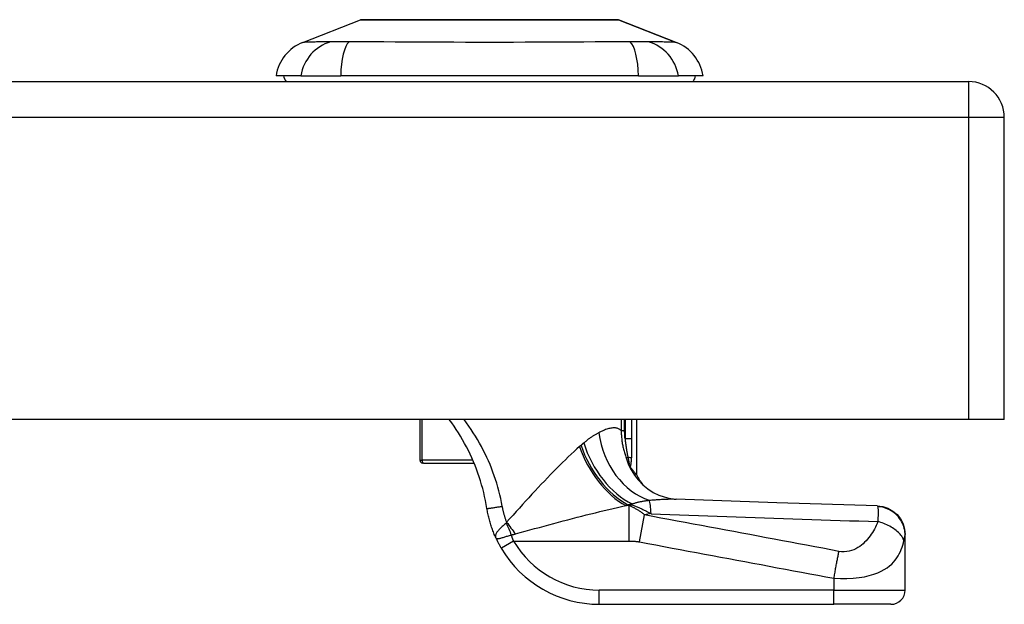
# Model space of a CAD drawing. Header units: inches. Extents: x 19 to 626, y 56 to 294.
# Tile 178 of 203: x 147.79 to 150.51, y 292.41 to 294.02. Entities that reach past the tile are written whole.
import ezdxf

# ---------------------------------------------------------------- set-up
doc = ezdxf.new("R2010")
doc.units = ezdxf.units.IN
doc.header["$MEASUREMENT"] = 0
doc.layers.add('Visible Edges(ANSI)', color=7, linetype='Continuous', lineweight=25)
doc.layers.add('Visible Tangent Edges(ANSI)', color=7, linetype='Continuous', lineweight=25)

msp = doc.modelspace()

# ---------------------------------------------------------------- linework, layer by layer
at = {"layer": 'Visible Edges(ANSI)'}
for p, q in [((148.5724, 293.9613), (148.7321, 294.0234)), ((149.4458, 294.0234), (149.6055, 293.9613)), ((84.8089, 293.8531), (150.4139, 293.8531)), ((148.5664, 293.8689), (148.4984, 293.8689)), ((148.5664, 293.8689), (148.6772, 293.8689)), ((149.5007, 293.8689), (148.6772, 293.8689)), ((149.5007, 293.8689), (149.6114, 293.8689)), ((149.6795, 293.8689), (149.6114, 293.8689)), ((150.5129, 292.9191), (150.5129, 293.7541)), ((150.4139, 292.9191), (84.8089, 292.9191)), ((148.8961, 292.9191), (148.8961, 292.8062)), ((149.4961, 292.7649), (149.4961, 292.9191)), ((150.5129, 292.9191), (150.4139, 292.9191)), ((148.906, 292.7983), (148.904, 292.7983)), ((148.906, 292.7983), (149.0461, 292.7983)), ((149.4787, 292.7876), (149.4781, 292.7884)), ((150.2385, 292.5997), (150.2385, 292.6009)), ((150.2385, 292.4476), (150.2385, 292.5997)), ((149.3926, 292.4083), (150.0417, 292.4083)), ((150.1992, 292.4083), (150.0417, 292.4083))]:
    msp.add_line(p, q, dxfattribs=at)
at = {"layer": 'Visible Edges(ANSI)', "flags": 128}
for points in [[(149.4441, 294.0237), (149.4436, 294.0237), (149.4424, 294.0238), (149.4402, 294.0238), (149.4372, 294.0238), (149.4334, 294.0238), (149.4288, 294.0238), (149.4233, 294.0238), (149.4171, 294.0238), (149.41, 294.0238), (149.4022, 294.0239), (149.3936, 294.0239), (149.3842, 294.0239), (149.3742, 294.0239), (149.3634, 294.0239), (149.352, 294.024), (149.34, 294.024), (149.3274, 294.024), (149.3142, 294.0239), (149.3005, 294.0239), (149.2863, 294.0239), (149.2716, 294.0239), (149.2564, 294.0239), (149.2408, 294.0238), (149.2247, 294.0238), (149.2084, 294.0238), (149.1918, 294.0238), (149.175, 294.0238), (149.1581, 294.0238), (149.1409, 294.0238), (149.1236, 294.0238), (149.1061, 294.0237), (149.0886, 294.0237), (149.0711, 294.0237), (149.0537, 294.0238), (149.0364, 294.0238), (149.0193, 294.0238), (149.0023, 294.0238), (148.9855, 294.0238), (148.9689, 294.0238), (148.9525, 294.0238), (148.9365, 294.0238), (148.9209, 294.0239), (148.9058, 294.0239), (148.8911, 294.0239), (148.8769, 294.0239), (148.8632, 294.0239), (148.85, 294.024), (148.8375, 294.024), (148.8255, 294.024), (148.8142, 294.0239), (148.8035, 294.0239), (148.7935, 294.0239), (148.7843, 294.0239), (148.7757, 294.0239), (148.7679, 294.0238), (148.7608, 294.0238), (148.7545, 294.0238), (148.7491, 294.0238), (148.7444, 294.0238), (148.7406, 294.0238), (148.7377, 294.0238), (148.7355, 294.0238), (148.7343, 294.0237), (148.7338, 294.0237)], [(149.0817, 292.6729), (149.0798, 292.684), (149.0777, 292.695), (149.0753, 292.706), (149.0728, 292.717), (149.07, 292.7279), (149.067, 292.7388), (149.0637, 292.7495), (149.0603, 292.7603), (149.0566, 292.7709), (149.0528, 292.7815), (149.0487, 292.792), (149.0444, 292.8024), (149.0399, 292.8127), (149.0352, 292.823), (149.0303, 292.8331), (149.0252, 292.8431), (149.0199, 292.853), (149.0144, 292.8629), (149.0088, 292.8726), (149.0029, 292.8821), (148.9968, 292.8916), (148.9906, 292.9009), (148.9842, 292.9101), (148.9776, 292.9191)], [(149.4781, 292.7884), (149.478, 292.7886), (149.4778, 292.7888), (149.4777, 292.789), (149.4775, 292.7893), (149.4773, 292.7895), (149.4771, 292.7898), (149.4769, 292.7901), (149.4767, 292.7904), (149.4765, 292.7908), (149.4763, 292.7911), (149.4761, 292.7915), (149.4759, 292.7918), (149.4757, 292.7922), (149.4755, 292.7926), (149.4753, 292.7929), (149.4751, 292.7933), (149.4749, 292.7937), (149.4747, 292.794), (149.4745, 292.7944), (149.4743, 292.7948), (149.4741, 292.7952), (149.4739, 292.7955), (149.4738, 292.7959), (149.4736, 292.7963)], [(149.4961, 292.7649), (149.496, 292.7649), (149.4959, 292.7651), (149.4958, 292.7653), (149.4956, 292.7655), (149.4953, 292.7659), (149.4949, 292.7664), (149.4945, 292.7669), (149.494, 292.7675), (149.4935, 292.7682), (149.4929, 292.7689), (149.4922, 292.7698), (149.4915, 292.7707), (149.4908, 292.7717), (149.4899, 292.7727), (149.489, 292.7739), (149.4881, 292.7751), (149.4871, 292.7764), (149.4861, 292.7778), (149.485, 292.7792), (149.4838, 292.7807), (149.4826, 292.7823), (149.4814, 292.784), (149.4801, 292.7858), (149.4787, 292.7876)], [(149.501, 292.7509), (149.5129, 292.7387), (149.5268, 292.7273), (149.5419, 292.7176), (149.5572, 292.7101), (149.5718, 292.7049), (149.5849, 292.7015), (149.5961, 292.6998), (149.6052, 292.6991)], [(150.1614, 292.6802), (149.8833, 292.6889), (149.6052, 292.6991)], [(149.1064, 292.5918), (149.1049, 292.595), (149.1035, 292.5983), (149.1021, 292.6015), (149.1008, 292.6048), (149.0995, 292.6081), (149.0982, 292.6114), (149.0969, 292.6147), (149.0957, 292.6181), (149.0946, 292.6214), (149.0934, 292.6248), (149.0924, 292.6282), (149.0913, 292.6316), (149.0903, 292.635), (149.0893, 292.6384), (149.0884, 292.6418), (149.0875, 292.6452), (149.0866, 292.6487), (149.0858, 292.6521), (149.085, 292.6556), (149.0843, 292.659), (149.0836, 292.6625), (149.0829, 292.666), (149.0823, 292.6694), (149.0817, 292.6729)], [(150.1614, 292.6802), (150.1765, 292.6783), (150.1911, 292.6736), (150.2044, 292.6661), (150.2161, 292.6562), (150.2256, 292.6443), (150.2327, 292.6307), (150.2371, 292.6161), (150.2385, 292.6009)], [(149.1064, 292.5918), (149.107, 292.5906), (149.1075, 292.5894), (149.1081, 292.5882), (149.1087, 292.587), (149.1092, 292.5858), (149.1098, 292.5846), (149.1104, 292.5834), (149.111, 292.5822), (149.1116, 292.581), (149.1122, 292.5797), (149.1129, 292.5785), (149.1135, 292.5773), (149.1141, 292.5761), (149.1148, 292.5749), (149.1154, 292.5737), (149.1161, 292.5725), (149.1167, 292.5713), (149.1174, 292.5701), (149.1181, 292.5689), (149.1187, 292.5677), (149.1194, 292.5665), (149.1201, 292.5653), (149.1208, 292.5642), (149.1215, 292.563)]]:
    msp.add_lwpolyline(points, dxfattribs=at)
at = {"layer": 'Visible Edges(ANSI)'}
for centre, radius, start, end in [((148.7338, 294.0188), 0.00492, 90.2088, 111.2505), ((149.444, 294.0188), 0.00492, 68.7495, 89.7912), ((148.6152, 293.8512), 0.1181, 111.2505, 171.3991), ((149.5627, 293.8512), 0.1181, 8.6009, 68.7495), ((148.5574, 293.8768), 0.0394, 191.537, 216.8699), ((149.6204, 293.8768), 0.0394, 323.1301, 348.463), ((150.4139, 293.7541), 0.099, 0, 90), ((148.904, 292.8062), 0.00787, 180, 270), ((149.6696, 292.8578), 0.1969, 208.1462, 217.2505), ((149.3926, 292.7232), 0.315, 210.5805, 270), ((150.1992, 292.4476), 0.0394, 270, 0)]:
    msp.add_arc(centre, radius, start, end, dxfattribs=at)
at = {"layer": 'Visible Tangent Edges(ANSI)'}
for p, q in [((149.6055, 293.9613), (149.4458, 294.0234)), ((150.4139, 293.8531), (150.4139, 293.7541)), ((150.4139, 293.7541), (84.8089, 293.7541)), ((150.5129, 293.7541), (150.4139, 293.7541)), ((150.4139, 293.7541), (150.4139, 292.9191)), ((148.9021, 292.8062), (148.9021, 292.9191)), ((149.4533, 292.9191), (149.4533, 292.8882)), ((149.4626, 292.8882), (149.4626, 292.9191)), ((149.4639, 292.9191), (149.4639, 292.8657)), ((149.4829, 292.8657), (149.4829, 292.9191)), ((149.4533, 292.8882), (149.4626, 292.8882)), ((149.4829, 292.8657), (149.4639, 292.8657)), ((148.8961, 292.8062), (148.9021, 292.8062)), ((149.0428, 292.8062), (148.9021, 292.8062)), ((149.4667, 292.813), (149.4716, 292.8148)), ((149.4751, 292.681), (149.4659, 292.681)), ((149.4718, 292.6835), (149.4832, 292.6835)), ((149.4751, 292.583), (149.4751, 292.681)), ((149.4832, 292.6835), (149.4832, 292.686)), ((149.5041, 292.5806), (149.518, 292.6551)), ((149.1554, 292.583), (149.1215, 292.563)), ((149.1554, 292.583), (149.4751, 292.583)), ((150.0417, 292.4802), (150.0417, 292.4476)), ((149.3926, 292.4083), (149.3926, 292.4476)), ((150.0417, 292.4476), (149.3926, 292.4476)), ((150.0417, 292.4083), (150.0417, 292.4476)), ((150.0417, 292.4476), (150.2385, 292.4476))]:
    msp.add_line(p, q, dxfattribs=at)
at = {"layer": 'Visible Tangent Edges(ANSI)', "flags": 128}
for points in [[(148.7321, 294.0234), (148.7322, 294.0234), (148.7327, 294.0234), (148.7334, 294.0234), (148.7344, 294.0234), (148.7358, 294.0234), (148.7374, 294.0234), (148.7393, 294.0235), (148.7416, 294.0235), (148.7441, 294.0235), (148.7469, 294.0235), (148.75, 294.0235), (148.7534, 294.0235), (148.757, 294.0236), (148.761, 294.0236), (148.7651, 294.0236), (148.7696, 294.0236), (148.7743, 294.0236), (148.7793, 294.0237), (148.7845, 294.0237), (148.79, 294.0237), (148.7957, 294.0237), (148.8017, 294.0237), (148.8079, 294.0238), (148.8143, 294.0238)], [(148.8143, 294.0238), (148.8161, 294.0238), (148.8179, 294.0238), (148.8197, 294.0238), (148.8216, 294.0238), (148.8234, 294.0238), (148.8253, 294.0238), (148.8271, 294.0238), (148.829, 294.0238), (148.8309, 294.0238), (148.8329, 294.0238), (148.8348, 294.0238), (148.8368, 294.0238), (148.8387, 294.0238), (148.8407, 294.0238), (148.8427, 294.0238), (148.8447, 294.0238), (148.8468, 294.0238), (148.8488, 294.0238), (148.8509, 294.0238), (148.8529, 294.0238), (148.855, 294.0238), (148.8571, 294.0238), (148.8592, 294.0238), (148.8614, 294.0238)], [(148.8614, 294.0238), (148.8775, 294.0237), (148.8944, 294.0237), (148.912, 294.0237), (148.9302, 294.0236), (148.9489, 294.0236), (148.968, 294.0235), (148.9875, 294.0235), (149.0074, 294.0235), (149.0274, 294.0234), (149.0477, 294.0234), (149.0683, 294.0234), (149.0889, 294.0234), (149.1095, 294.0234), (149.1301, 294.0234), (149.1505, 294.0234), (149.1707, 294.0235), (149.1905, 294.0235), (149.2101, 294.0235), (149.2292, 294.0236), (149.2479, 294.0236), (149.2661, 294.0237), (149.2836, 294.0237), (149.3004, 294.0237), (149.3165, 294.0238)], [(149.3165, 294.0238), (149.3186, 294.0238), (149.3207, 294.0238), (149.3228, 294.0238), (149.3249, 294.0238), (149.327, 294.0238), (149.329, 294.0238), (149.3311, 294.0238), (149.3331, 294.0238), (149.3351, 294.0238), (149.3371, 294.0238), (149.3391, 294.0238), (149.3411, 294.0238), (149.343, 294.0238), (149.345, 294.0238), (149.3469, 294.0238), (149.3488, 294.0238), (149.3507, 294.0238), (149.3526, 294.0238), (149.3544, 294.0238), (149.3563, 294.0238), (149.3581, 294.0238), (149.36, 294.0238), (149.3618, 294.0238), (149.3636, 294.0238)], [(149.3636, 294.0238), (149.37, 294.0238), (149.3762, 294.0237), (149.3822, 294.0237), (149.388, 294.0237), (149.3935, 294.0237), (149.3987, 294.0237), (149.4037, 294.0236), (149.4085, 294.0236), (149.4129, 294.0236), (149.4171, 294.0236), (149.421, 294.0236), (149.4246, 294.0235), (149.428, 294.0235), (149.431, 294.0235), (149.4338, 294.0235), (149.4363, 294.0235), (149.4385, 294.0235), (149.4405, 294.0234), (149.4421, 294.0234), (149.4434, 294.0234), (149.4445, 294.0234), (149.4452, 294.0234), (149.4457, 294.0234), (149.4458, 294.0234)], [(148.649, 293.9628), (148.6408, 293.9627), (148.6352, 293.9627), (148.6299, 293.9626), (148.6247, 293.9626), (148.6198, 293.9625), (148.6151, 293.9624), (148.6106, 293.9624), (148.6063, 293.9623), (148.6023, 293.9622), (148.5985, 293.9621), (148.595, 293.962), (148.5917, 293.9619), (148.5887, 293.9619), (148.5859, 293.9618), (148.5833, 293.9617), (148.581, 293.9616), (148.579, 293.9616), (148.5773, 293.9615), (148.5758, 293.9614), (148.5745, 293.9614), (148.5736, 293.9614), (148.5729, 293.9613), (148.5725, 293.9613), (148.5724, 293.9613)], [(148.7003, 293.9628), (148.6976, 293.9628), (148.6949, 293.9628), (148.6922, 293.9628), (148.6895, 293.9627), (148.6869, 293.9627), (148.6844, 293.9627), (148.6819, 293.9627), (148.6794, 293.9627), (148.677, 293.9627), (148.6747, 293.9627), (148.6724, 293.9627), (148.6702, 293.9627), (148.6681, 293.9627), (148.666, 293.9627), (148.664, 293.9627), (148.662, 293.9627), (148.6601, 293.9627), (148.6583, 293.9627), (148.6566, 293.9627), (148.6549, 293.9627), (148.6533, 293.9628), (148.6518, 293.9628), (148.6504, 293.9628), (148.649, 293.9628)], [(149.4775, 293.9628), (149.444, 293.9627), (149.4129, 293.9626), (149.3815, 293.9624), (149.3498, 293.9623), (149.3178, 293.9621), (149.2855, 293.9619), (149.253, 293.9618), (149.2204, 293.9616), (149.1877, 293.9615), (149.1548, 293.9614), (149.1218, 293.9613), (149.0887, 293.9613), (149.0557, 293.9613), (149.0227, 293.9614), (148.9899, 293.9615), (148.9571, 293.9616), (148.9245, 293.9618), (148.8921, 293.9619), (148.8599, 293.9621), (148.8279, 293.9623), (148.7963, 293.9624), (148.7649, 293.9626), (148.7339, 293.9627), (148.7003, 293.9628)], [(149.5289, 293.9628), (149.5275, 293.9628), (149.5261, 293.9628), (149.5246, 293.9628), (149.523, 293.9627), (149.5213, 293.9627), (149.5196, 293.9627), (149.5178, 293.9627), (149.5159, 293.9627), (149.514, 293.9627), (149.512, 293.9627), (149.5099, 293.9627), (149.5077, 293.9627), (149.5055, 293.9627), (149.5033, 293.9627), (149.5009, 293.9627), (149.4985, 293.9627), (149.4961, 293.9627), (149.4936, 293.9627), (149.491, 293.9627), (149.4884, 293.9627), (149.4858, 293.9628), (149.4831, 293.9628), (149.4803, 293.9628), (149.4775, 293.9628)], [(149.6055, 293.9613), (149.6054, 293.9613), (149.605, 293.9613), (149.6043, 293.9614), (149.6033, 293.9614), (149.6021, 293.9614), (149.6006, 293.9615), (149.5989, 293.9616), (149.5968, 293.9616), (149.5946, 293.9617), (149.592, 293.9618), (149.5892, 293.9619), (149.5862, 293.9619), (149.5829, 293.962), (149.5793, 293.9621), (149.5756, 293.9622), (149.5715, 293.9623), (149.5673, 293.9624), (149.5628, 293.9624), (149.5581, 293.9625), (149.5532, 293.9626), (149.548, 293.9626), (149.5427, 293.9627), (149.5371, 293.9627), (149.5289, 293.9628)], [(149.1242, 292.6792), (149.1222, 292.6899), (149.1199, 292.7005), (149.1174, 292.7112), (149.1148, 292.7217), (149.1119, 292.7322), (149.1088, 292.7427), (149.1055, 292.7532), (149.102, 292.7635), (149.0982, 292.7738), (149.0943, 292.7841), (149.0902, 292.7943), (149.0858, 292.8044), (149.0813, 292.8144), (149.0765, 292.8244), (149.0716, 292.8343), (149.0665, 292.8441), (149.0611, 292.8538), (149.0556, 292.8635), (149.0499, 292.873), (149.044, 292.8824), (149.0379, 292.8918), (149.0316, 292.901), (149.0252, 292.9101), (149.0186, 292.9191)], [(149.3909, 292.8824), (149.3893, 292.8815), (149.3876, 292.8807), (149.386, 292.8798), (149.3844, 292.8788), (149.3827, 292.8779), (149.381, 292.8769), (149.3794, 292.8759), (149.3777, 292.8748), (149.376, 292.8738), (149.3743, 292.8727), (149.3726, 292.8716), (149.3708, 292.8704), (149.3691, 292.8692), (149.3674, 292.868), (149.3656, 292.8667), (149.3639, 292.8655), (149.3621, 292.8642), (149.3603, 292.8628), (149.3585, 292.8615), (149.3568, 292.8601), (149.355, 292.8586), (149.3532, 292.8572), (149.3514, 292.8557), (149.3496, 292.8542)], [(149.4533, 292.8882), (149.4515, 292.8897), (149.4496, 292.8911), (149.4477, 292.8923), (149.4457, 292.8933), (149.4436, 292.8941), (149.4415, 292.8948), (149.4392, 292.8953), (149.4369, 292.8956), (149.4345, 292.8958), (149.4321, 292.8958), (149.4296, 292.8957), (149.427, 292.8954), (149.4243, 292.895), (149.4216, 292.8945), (149.4188, 292.8938), (149.4159, 292.893), (149.413, 292.892), (149.41, 292.891), (149.407, 292.8898), (149.4039, 292.8885), (149.4007, 292.8871), (149.3975, 292.8856), (149.3942, 292.8841), (149.3909, 292.8824)], [(149.4533, 292.8882), (149.4533, 292.885), (149.4533, 292.8818), (149.4534, 292.8786), (149.4536, 292.8754), (149.4538, 292.8722), (149.4541, 292.869), (149.4544, 292.8658), (149.4548, 292.8626), (149.4552, 292.8594), (149.4556, 292.8562), (149.4561, 292.8531), (149.4567, 292.8499), (149.4573, 292.8468), (149.4579, 292.8437), (149.4586, 292.8405), (149.4594, 292.8374), (149.4601, 292.8343), (149.4609, 292.8313), (149.4618, 292.8282), (149.4627, 292.8251), (149.4637, 292.8221), (149.4646, 292.8191), (149.4657, 292.816), (149.4667, 292.813)], [(149.4639, 292.8657), (149.4638, 292.8667), (149.4637, 292.8676), (149.4636, 292.8685), (149.4635, 292.8695), (149.4634, 292.8704), (149.4633, 292.8713), (149.4633, 292.8723), (149.4632, 292.8732), (149.4631, 292.8741), (149.463, 292.8751), (149.463, 292.876), (149.4629, 292.877), (149.4629, 292.8779), (149.4628, 292.8788), (149.4628, 292.8798), (149.4627, 292.8807), (149.4627, 292.8816), (149.4627, 292.8826), (149.4627, 292.8835), (149.4626, 292.8844), (149.4626, 292.8854), (149.4626, 292.8863), (149.4626, 292.8873), (149.4626, 292.8882)], [(149.3381, 292.8442), (149.3305, 292.8375), (149.3227, 292.8304), (149.3148, 292.8231), (149.3068, 292.8156), (149.2988, 292.8079), (149.2906, 292.8), (149.2824, 292.7918), (149.2742, 292.7836), (149.2659, 292.7751), (149.2575, 292.7666), (149.2491, 292.7578), (149.2406, 292.7489), (149.2321, 292.74), (149.2235, 292.7308), (149.2149, 292.7216), (149.2062, 292.7123), (149.1975, 292.7029), (149.1888, 292.6935), (149.1801, 292.6839), (149.1713, 292.6743), (149.1625, 292.6647), (149.1538, 292.655), (149.145, 292.6453), (149.1362, 292.6356)], [(149.342, 292.8476), (149.3418, 292.8475), (149.3417, 292.8473), (149.3415, 292.8472), (149.3414, 292.8471), (149.3412, 292.8469), (149.341, 292.8468), (149.3409, 292.8466), (149.3407, 292.8465), (149.3406, 292.8464), (149.3404, 292.8462), (149.3402, 292.8461), (149.3401, 292.8459), (149.3399, 292.8458), (149.3398, 292.8457), (149.3396, 292.8455), (149.3394, 292.8454), (149.3393, 292.8452), (149.3391, 292.8451), (149.3389, 292.8449), (149.3388, 292.8448), (149.3386, 292.8447), (149.3385, 292.8445), (149.3383, 292.8444), (149.3381, 292.8442)], [(149.3496, 292.8542), (149.3493, 292.8539), (149.3489, 292.8536), (149.3486, 292.8534), (149.3483, 292.8531), (149.348, 292.8528), (149.3477, 292.8526), (149.3474, 292.8523), (149.3471, 292.852), (149.3467, 292.8518), (149.3464, 292.8515), (149.3461, 292.8512), (149.3458, 292.8509), (149.3455, 292.8507), (149.3452, 292.8504), (149.3449, 292.8501), (149.3445, 292.8498), (149.3442, 292.8496), (149.3439, 292.8493), (149.3436, 292.849), (149.3433, 292.8487), (149.343, 292.8485), (149.3426, 292.8482), (149.3423, 292.8479), (149.342, 292.8476)], [(149.4639, 292.8657), (149.4641, 292.8635), (149.4643, 292.8613), (149.4645, 292.8591), (149.4647, 292.8568), (149.465, 292.8546), (149.4652, 292.8524), (149.4655, 292.8502), (149.4658, 292.8481), (149.4661, 292.8459), (149.4664, 292.8437), (149.4667, 292.8416), (149.467, 292.8394), (149.4674, 292.8373), (149.4677, 292.8352), (149.4681, 292.8331), (149.4685, 292.831), (149.4688, 292.8289), (149.4692, 292.8268), (149.4696, 292.8248), (149.47, 292.8228), (149.4704, 292.8207), (149.4708, 292.8187), (149.4712, 292.8168), (149.4716, 292.8148)], [(149.482, 292.8117), (149.4821, 292.8139), (149.4822, 292.8161), (149.4823, 292.8184), (149.4824, 292.8206), (149.4825, 292.8228), (149.4825, 292.8251), (149.4826, 292.8273), (149.4827, 292.8296), (149.4827, 292.8319), (149.4827, 292.8341), (149.4828, 292.8364), (149.4828, 292.8386), (149.4828, 292.8409), (149.4829, 292.8431), (149.4829, 292.8454), (149.4829, 292.8477), (149.4829, 292.8499), (149.4829, 292.8522), (149.4829, 292.8544), (149.4829, 292.8567), (149.4829, 292.859), (149.4829, 292.8612), (149.4829, 292.8635), (149.4829, 292.8657)], [(149.4667, 292.813), (149.467, 292.8123), (149.4672, 292.8116), (149.4675, 292.8109), (149.4678, 292.8102), (149.468, 292.8095), (149.4683, 292.8088), (149.4686, 292.8081), (149.4688, 292.8074), (149.4691, 292.8067), (149.4694, 292.806), (149.4697, 292.8053), (149.47, 292.8046), (149.4703, 292.8039), (149.4705, 292.8032), (149.4708, 292.8025), (149.4711, 292.8018), (149.4714, 292.8011), (149.4717, 292.8004), (149.472, 292.7998), (149.4723, 292.7991), (149.4726, 292.7984), (149.4729, 292.7977), (149.4732, 292.797), (149.4736, 292.7963)], [(149.4716, 292.8148), (149.4719, 292.8134), (149.4721, 292.8121), (149.4724, 292.8107), (149.4727, 292.8094), (149.473, 292.808), (149.4732, 292.8067), (149.4735, 292.8055), (149.4738, 292.8042), (149.474, 292.803), (149.4742, 292.8019), (149.4744, 292.8007), (149.4746, 292.7997), (149.4748, 292.7986), (149.4749, 292.7977), (149.475, 292.7969), (149.4751, 292.7961), (149.4751, 292.7955), (149.475, 292.7951), (149.4749, 292.7948), (149.4747, 292.7948), (149.4745, 292.7949), (149.4742, 292.7952), (149.4739, 292.7957), (149.4736, 292.7963)], [(149.4781, 292.7884), (149.4784, 292.7889), (149.4787, 292.7896), (149.479, 292.7904), (149.4793, 292.7912), (149.4795, 292.792), (149.4797, 292.7929), (149.4799, 292.7938), (149.4801, 292.7947), (149.4803, 292.7957), (149.4804, 292.7967), (149.4806, 292.7977), (149.4807, 292.7987), (149.4809, 292.7997), (149.481, 292.8008), (149.4811, 292.8018), (149.4813, 292.8029), (149.4814, 292.804), (149.4815, 292.8051), (149.4816, 292.8062), (149.4816, 292.8073), (149.4817, 292.8084), (149.4818, 292.8095), (149.4819, 292.8106), (149.482, 292.8117)], [(149.1604, 292.6027), (149.1737, 292.6064), (149.187, 292.61), (149.2003, 292.6136), (149.2135, 292.6173), (149.2268, 292.6209), (149.24, 292.6244), (149.2532, 292.628), (149.2664, 292.6315), (149.2795, 292.635), (149.2925, 292.6385), (149.3055, 292.6419), (149.3184, 292.6452), (149.3312, 292.6486), (149.344, 292.6518), (149.3566, 292.6551), (149.3692, 292.6582), (149.3817, 292.6613), (149.3941, 292.6644), (149.4064, 292.6673), (149.4185, 292.6702), (149.4306, 292.6731), (149.4425, 292.6758), (149.4543, 292.6784), (149.4659, 292.681)], [(149.4659, 292.681), (149.4662, 292.6811), (149.4664, 292.6812), (149.4667, 292.6813), (149.4669, 292.6814), (149.4672, 292.6815), (149.4674, 292.6816), (149.4676, 292.6817), (149.4679, 292.6818), (149.4681, 292.6819), (149.4684, 292.682), (149.4686, 292.6821), (149.4689, 292.6822), (149.4691, 292.6824), (149.4694, 292.6825), (149.4696, 292.6826), (149.4698, 292.6827), (149.4701, 292.6828), (149.4703, 292.6829), (149.4706, 292.683), (149.4708, 292.6831), (149.4711, 292.6832), (149.4713, 292.6833), (149.4715, 292.6834), (149.4718, 292.6835)], [(149.4718, 292.6835), (149.4723, 292.6836), (149.4727, 292.6837), (149.4732, 292.6838), (149.4737, 292.6839), (149.4742, 292.684), (149.4747, 292.6841), (149.4751, 292.6842), (149.4756, 292.6843), (149.4761, 292.6844), (149.4766, 292.6846), (149.4771, 292.6847), (149.4775, 292.6848), (149.478, 292.6849), (149.4785, 292.685), (149.479, 292.6851), (149.4794, 292.6852), (149.4799, 292.6853), (149.4804, 292.6854), (149.4809, 292.6855), (149.4813, 292.6856), (149.4818, 292.6857), (149.4823, 292.6858), (149.4828, 292.6859), (149.4832, 292.686)], [(149.518, 292.6551), (149.5162, 292.6567), (149.5144, 292.6581), (149.5126, 292.6595), (149.5108, 292.6609), (149.509, 292.6622), (149.5072, 292.6635), (149.5055, 292.6648), (149.5037, 292.666), (149.5019, 292.6672), (149.5001, 292.6683), (149.4983, 292.6694), (149.4965, 292.6705), (149.4947, 292.6715), (149.4929, 292.6725), (149.4911, 292.6735), (149.4894, 292.6744), (149.4876, 292.6753), (149.4858, 292.6762), (149.484, 292.6771), (149.4822, 292.6779), (149.4804, 292.6787), (149.4786, 292.6795), (149.4769, 292.6802), (149.4751, 292.681)], [(149.4832, 292.686), (149.485, 292.6865), (149.4869, 292.6871), (149.4887, 292.6876), (149.4906, 292.6882), (149.4925, 292.6887), (149.4944, 292.6892), (149.4963, 292.6897), (149.4982, 292.6902), (149.5002, 292.6906), (149.5021, 292.6911), (149.5041, 292.6915), (149.5061, 292.6919), (149.5081, 292.6923), (149.5101, 292.6927), (149.5121, 292.6931), (149.5141, 292.6935), (149.5162, 292.6938), (149.5182, 292.6942), (149.5203, 292.6945), (149.5224, 292.6948), (149.5245, 292.6952), (149.5266, 292.6954), (149.5287, 292.6957), (149.5308, 292.696)], [(149.4832, 292.6835), (149.4856, 292.6826), (149.4879, 292.6816), (149.4902, 292.6807), (149.4925, 292.6797), (149.4948, 292.6788), (149.4971, 292.6778), (149.4993, 292.6768), (149.5016, 292.6758), (149.5038, 292.6748), (149.506, 292.6737), (149.5082, 292.6727), (149.5104, 292.6717), (149.5126, 292.6706), (149.5147, 292.6696), (149.5169, 292.6685), (149.519, 292.6674), (149.5211, 292.6664), (149.5233, 292.6653), (149.5254, 292.6642), (149.5275, 292.6631), (149.5295, 292.662), (149.5316, 292.6609), (149.5337, 292.6598), (149.5357, 292.6587)], [(149.5308, 292.696), (149.5342, 292.6963), (149.5377, 292.6966), (149.5411, 292.6969), (149.5445, 292.6972), (149.5478, 292.6974), (149.5512, 292.6977), (149.5545, 292.6979), (149.5577, 292.6981), (149.561, 292.6983), (149.5642, 292.6985), (149.5673, 292.6987), (149.5705, 292.6988), (149.5736, 292.6989), (149.5766, 292.699), (149.5797, 292.6991), (149.5827, 292.6992), (149.5856, 292.6993), (149.5885, 292.6993), (149.5914, 292.6993), (149.5942, 292.6993), (149.597, 292.6993), (149.5998, 292.6992), (149.6025, 292.6992), (149.6052, 292.6991)], [(149.0817, 292.6729), (149.0818, 292.6729), (149.082, 292.6729), (149.0824, 292.6729), (149.083, 292.673), (149.0838, 292.6731), (149.0848, 292.6732), (149.0859, 292.6733), (149.0873, 292.6735), (149.0888, 292.6737), (149.0905, 292.674), (149.0924, 292.6742), (149.0944, 292.6745), (149.0966, 292.6749), (149.0989, 292.6752), (149.1013, 292.6756), (149.1038, 292.676), (149.1064, 292.6764), (149.109, 292.6768), (149.1116, 292.6772), (149.1142, 292.6776), (149.1167, 292.678), (149.1193, 292.6784), (149.1218, 292.6788), (149.1242, 292.6792)], [(149.1362, 292.6356), (149.1355, 292.6374), (149.1349, 292.6391), (149.1343, 292.6409), (149.1336, 292.6427), (149.133, 292.6445), (149.1325, 292.6463), (149.1319, 292.6481), (149.1313, 292.6499), (149.1308, 292.6517), (149.1302, 292.6535), (149.1297, 292.6553), (149.1292, 292.6572), (149.1287, 292.659), (149.1282, 292.6608), (149.1278, 292.6626), (149.1273, 292.6645), (149.1269, 292.6663), (149.1264, 292.6681), (149.126, 292.67), (149.1256, 292.6718), (149.1253, 292.6737), (149.1249, 292.6755), (149.1245, 292.6774), (149.1242, 292.6792)], [(150.0556, 292.5546), (150.0333, 292.5588), (150.0109, 292.563), (149.9884, 292.5672), (149.966, 292.5714), (149.9436, 292.5756), (149.9213, 292.5798), (149.8989, 292.584), (149.8765, 292.5882), (149.8541, 292.5923), (149.8317, 292.5965), (149.8093, 292.6007), (149.7869, 292.6049), (149.7645, 292.6091), (149.7421, 292.6133), (149.7197, 292.6175), (149.6973, 292.6216), (149.6749, 292.6258), (149.6525, 292.63), (149.6301, 292.6342), (149.6077, 292.6384), (149.5853, 292.6426), (149.563, 292.6467), (149.5405, 292.6509), (149.518, 292.6551)], [(149.5357, 292.6587), (149.5619, 292.6577), (149.588, 292.6566), (149.6142, 292.6556), (149.6403, 292.6546), (149.6665, 292.6536), (149.6926, 292.6526), (149.7187, 292.6516), (149.7449, 292.6507), (149.771, 292.6497), (149.7971, 292.6488), (149.8233, 292.6479), (149.8494, 292.6469), (149.8756, 292.646), (149.9017, 292.6452), (149.9278, 292.6443), (149.9539, 292.6434), (149.9801, 292.6426), (150.0062, 292.6417), (150.0323, 292.6409), (150.0585, 292.6401), (150.0846, 292.6393), (150.1107, 292.6385), (150.1368, 292.6377), (150.163, 292.637)], [(150.1614, 292.6802), (150.1614, 292.6802), (150.1615, 292.6802), (150.1615, 292.6802), (150.1616, 292.6802), (150.1616, 292.6802), (150.1617, 292.6801), (150.1617, 292.6801), (150.1618, 292.68), (150.1618, 292.68), (150.1619, 292.6799), (150.1619, 292.6799), (150.162, 292.6798), (150.162, 292.6797), (150.1621, 292.6796), (150.1621, 292.6795), (150.1622, 292.6794), (150.1622, 292.6793), (150.1623, 292.6792), (150.1623, 292.6791), (150.1624, 292.679), (150.1624, 292.6789), (150.1625, 292.6787), (150.1625, 292.6786), (150.1626, 292.6784)], [(150.2385, 292.5997), (150.2384, 292.6042), (150.238, 292.6088), (150.2373, 292.6134), (150.2363, 292.6181), (150.2349, 292.6228), (150.2332, 292.6275), (150.2312, 292.6322), (150.2289, 292.6367), (150.2263, 292.6412), (150.2233, 292.6455), (150.22, 292.6496), (150.2165, 292.6535), (150.2127, 292.6572), (150.2087, 292.6606), (150.2044, 292.6638), (150.2, 292.6667), (150.1955, 292.6692), (150.1909, 292.6714), (150.1861, 292.6734), (150.1814, 292.675), (150.1766, 292.6763), (150.1719, 292.6773), (150.1672, 292.678), (150.1626, 292.6784)], [(150.1626, 292.6784), (150.1628, 292.6777), (150.163, 292.6769), (150.1631, 292.676), (150.1633, 292.675), (150.1634, 292.6739), (150.1635, 292.6727), (150.1636, 292.6713), (150.1637, 292.6699), (150.1637, 292.6683), (150.1638, 292.6666), (150.1638, 292.6649), (150.1638, 292.6629), (150.1638, 292.661), (150.1638, 292.6592), (150.1637, 292.6573), (150.1637, 292.6554), (150.1636, 292.6534), (150.1636, 292.6513), (150.1635, 292.6491), (150.1634, 292.6469), (150.1633, 292.6445), (150.1632, 292.6421), (150.1631, 292.6396), (150.163, 292.637)], [(149.1349, 292.6326), (149.1327, 292.6307), (149.1306, 292.6288), (149.1284, 292.627), (149.1263, 292.6251), (149.1242, 292.6232), (149.1221, 292.6213), (149.1202, 292.6195), (149.1183, 292.6177), (149.1165, 292.6158), (149.1148, 292.6141), (149.1132, 292.6123), (149.1117, 292.6106), (149.1104, 292.6088), (149.1092, 292.6072), (149.1081, 292.6055), (149.1072, 292.6039), (149.1065, 292.6023), (149.1059, 292.6007), (149.1055, 292.5992), (149.1053, 292.5977), (149.1053, 292.5962), (149.1055, 292.5947), (149.1058, 292.5933), (149.1064, 292.5918)], [(149.1362, 292.6356), (149.1362, 292.6354), (149.1361, 292.6352), (149.1361, 292.6351), (149.136, 292.6349), (149.136, 292.6347), (149.136, 292.6346), (149.1359, 292.6344), (149.1359, 292.6343), (149.1358, 292.6342), (149.1358, 292.634), (149.1357, 292.6339), (149.1357, 292.6338), (149.1356, 292.6336), (149.1356, 292.6335), (149.1355, 292.6334), (149.1355, 292.6333), (149.1354, 292.6332), (149.1353, 292.6331), (149.1353, 292.633), (149.1352, 292.6329), (149.1351, 292.6328), (149.1351, 292.6327), (149.135, 292.6327), (149.1349, 292.6326)], [(150.163, 292.637), (150.161, 292.6317), (150.1588, 292.6264), (150.1565, 292.6213), (150.1539, 292.6162), (150.1511, 292.6113), (150.1482, 292.6065), (150.145, 292.6017), (150.1417, 292.5971), (150.1383, 292.5926), (150.1346, 292.5882), (150.1307, 292.5839), (150.1266, 292.5797), (150.1223, 292.5757), (150.1178, 292.5719), (150.113, 292.5683), (150.1079, 292.5649), (150.1024, 292.5618), (150.0966, 292.559), (150.0905, 292.5567), (150.084, 292.5549), (150.0771, 292.5538), (150.07, 292.5533), (150.0628, 292.5536), (150.0556, 292.5546)], [(150.2351, 292.5843), (150.2344, 292.5867), (150.2334, 292.5891), (150.2321, 292.5916), (150.2307, 292.5941), (150.229, 292.5966), (150.227, 292.5992), (150.2248, 292.6018), (150.2224, 292.6044), (150.2198, 292.607), (150.2169, 292.6096), (150.2138, 292.6121), (150.2105, 292.6146), (150.2071, 292.6171), (150.2035, 292.6194), (150.1997, 292.6217), (150.1958, 292.6238), (150.1918, 292.6259), (150.1878, 292.6279), (150.1837, 292.6297), (150.1795, 292.6314), (150.1754, 292.633), (150.1712, 292.6345), (150.1671, 292.6358), (150.163, 292.637)], [(149.1064, 292.5918), (149.1069, 292.591), (149.1074, 292.5904), (149.1081, 292.59), (149.109, 292.5897), (149.1099, 292.5896), (149.111, 292.5896), (149.1122, 292.5897), (149.1136, 292.5899), (149.1151, 292.5902), (149.1167, 292.5905), (149.1185, 292.5909), (149.1203, 292.5914), (149.1223, 292.592), (149.1244, 292.5926), (149.1266, 292.5932), (149.1289, 292.5939), (149.1312, 292.5946), (149.1336, 292.5954), (149.1361, 292.5962), (149.1386, 292.597), (149.1412, 292.5978), (149.1438, 292.5986), (149.1464, 292.5994), (149.149, 292.6002)], [(149.149, 292.6002), (149.1495, 292.6003), (149.15, 292.6004), (149.1505, 292.6005), (149.151, 292.6006), (149.1515, 292.6007), (149.152, 292.6007), (149.1525, 292.6008), (149.153, 292.6009), (149.1534, 292.601), (149.1539, 292.6011), (149.1544, 292.6012), (149.1549, 292.6014), (149.1554, 292.6015), (149.1558, 292.6016), (149.1563, 292.6017), (149.1568, 292.6018), (149.1572, 292.6019), (149.1577, 292.602), (149.1582, 292.6021), (149.1586, 292.6022), (149.1591, 292.6024), (149.1595, 292.6025), (149.16, 292.6026), (149.1604, 292.6027)], [(149.1554, 292.583), (149.1551, 292.5837), (149.1548, 292.5844), (149.1545, 292.5851), (149.1543, 292.5858), (149.154, 292.5866), (149.1537, 292.5873), (149.1534, 292.588), (149.1532, 292.5887), (149.1529, 292.5894), (149.1526, 292.5901), (149.1524, 292.5908), (149.1521, 292.5916), (149.1518, 292.5923), (149.1516, 292.593), (149.1513, 292.5937), (149.151, 292.5944), (149.1508, 292.5952), (149.1505, 292.5959), (149.1502, 292.5966), (149.15, 292.5973), (149.1497, 292.598), (149.1495, 292.5988), (149.1492, 292.5995), (149.149, 292.6002)], [(150.2351, 292.5843), (150.2353, 292.5852), (150.2355, 292.586), (150.2357, 292.5869), (150.2359, 292.5877), (150.2361, 292.5885), (150.2363, 292.5892), (150.2364, 292.59), (150.2366, 292.5907), (150.2368, 292.5914), (150.237, 292.5921), (150.2371, 292.5928), (150.2373, 292.5935), (150.2375, 292.5942), (150.2377, 292.5949), (150.2378, 292.5955), (150.238, 292.5961), (150.2381, 292.5967), (150.2382, 292.5972), (150.2383, 292.5977), (150.2384, 292.5982), (150.2385, 292.5986), (150.2385, 292.599), (150.2385, 292.5994), (150.2385, 292.5997)], [(149.4751, 292.583), (149.4763, 292.583), (149.4775, 292.583), (149.4787, 292.583), (149.4799, 292.583), (149.4811, 292.5829), (149.4823, 292.5829), (149.4835, 292.5828), (149.4847, 292.5828), (149.486, 292.5827), (149.4872, 292.5826), (149.4884, 292.5826), (149.4896, 292.5825), (149.4908, 292.5824), (149.492, 292.5823), (149.4932, 292.5821), (149.4944, 292.582), (149.4956, 292.5819), (149.4968, 292.5817), (149.4981, 292.5816), (149.4993, 292.5814), (149.5005, 292.5812), (149.5017, 292.581), (149.5029, 292.5808), (149.5041, 292.5806)], [(149.5041, 292.5806), (149.5266, 292.5764), (149.549, 292.5722), (149.5714, 292.568), (149.5938, 292.5638), (149.6162, 292.5596), (149.6386, 292.5555), (149.661, 292.5513), (149.6834, 292.5471), (149.7058, 292.5429), (149.7282, 292.5387), (149.7506, 292.5345), (149.773, 292.5303), (149.7953, 292.5262), (149.8177, 292.522), (149.8401, 292.5178), (149.8625, 292.5136), (149.8849, 292.5094), (149.9073, 292.5052), (149.9297, 292.501), (149.9521, 292.4969), (149.9745, 292.4927), (149.9969, 292.4885), (150.0194, 292.4843), (150.0417, 292.4802)], [(150.0417, 292.4802), (150.0597, 292.4793), (150.0775, 292.4794), (150.0947, 292.4803), (150.111, 292.4821), (150.1259, 292.4845), (150.1395, 292.4876), (150.1518, 292.4912), (150.1627, 292.4952), (150.1724, 292.4996), (150.181, 292.5043), (150.1886, 292.5092), (150.1954, 292.5143), (150.2014, 292.5196), (150.2066, 292.525), (150.2113, 292.5306), (150.2155, 292.5363), (150.2192, 292.542), (150.2224, 292.5479), (150.2253, 292.5538), (150.2278, 292.5598), (150.2301, 292.5659), (150.232, 292.572), (150.2337, 292.5782), (150.2351, 292.5843)], [(150.0417, 292.4802), (150.0423, 292.4835), (150.0429, 292.4868), (150.0434, 292.4901), (150.044, 292.4935), (150.0446, 292.4968), (150.0452, 292.5002), (150.0458, 292.5035), (150.0464, 292.5068), (150.047, 292.5101), (150.0476, 292.5134), (150.0482, 292.5166), (150.0488, 292.5198), (150.0494, 292.523), (150.05, 292.5262), (150.0506, 292.5293), (150.0512, 292.5323), (150.0518, 292.5353), (150.0524, 292.5383), (150.0529, 292.5411), (150.0535, 292.544), (150.054, 292.5467), (150.0546, 292.5494), (150.0551, 292.5521), (150.0556, 292.5546)]]:
    msp.add_lwpolyline(points, dxfattribs=at)
at = {"layer": 'Visible Tangent Edges(ANSI)'}
for centre, radius, start, end in [((149.444, 294.0188), 0.00492, 68.7495, 89.7912), ((149.3926, 292.7232), 0.2756, 210.5805, 270)]:
    msp.add_arc(centre, radius, start, end, dxfattribs=at)
for centre, major_axis, ratio, start_param, end_param in [((148.6767, 293.8489), (0.0158, 0.117), 0.948273, 0.391156, 1.528426), ((148.7146, 293.8489), (-0.0053, 0.118), 0.314585, 0.249322, 1.386592), ((149.4632, 293.8489), (0.0053, 0.118), 0.314585, 4.896593, 6.033863), ((149.5012, 293.8489), (-0.0158, 0.117), 0.948273, 4.754759, 5.892029), ((149.5457, 292.8824), (0.0635, -0.1863), 0.76978, 4.456044, 5.771273), ((149.4659, 292.8442), (0.0981, -0.1707), 0.594817, 4.382906, 5.514832), ((149.4718, 292.8476), (0.0989, -0.1702), 0.604176, 4.374903, 5.517504), ((149.4832, 292.8542), (-0.0965, 0.1716), 0.627605, 1.231527, 2.411005), ((148.906, 292.8062), (0, -0.00787), 0.489583, 4.712389, 6.283185), ((149.6496, 292.8799), (-0.1487, -0.129), 0.924855, 5.892344, 6.283185), ((149.463, 292.8117), (0.0197, -0.0011), 0.203793, 0.278045, 1.130973), ((152.9952, 292.1885), (-3.6723, 0.3833), 0.123492, 5.999185, 6.006887), ((149.5218, 292.5842), (0.0048, 0.118), 0.119705, 5.400993, 5.962795), ((153.0138, 292.2879), (-3.6726, 0.2797), 0.09119, 5.963131, 5.978489), ((149.149, 292.6289), (0.0778, -0.1808), 0.058123, 4.666855, 4.846581), ((149.1604, 292.6356), (0.1164, -0.1588), 0.099559, 4.639553, 4.847409)]:
    msp.add_ellipse(centre, major_axis=major_axis, ratio=ratio, start_param=start_param, end_param=end_param, dxfattribs=at)

doc.saveas('drawing.dxf')
